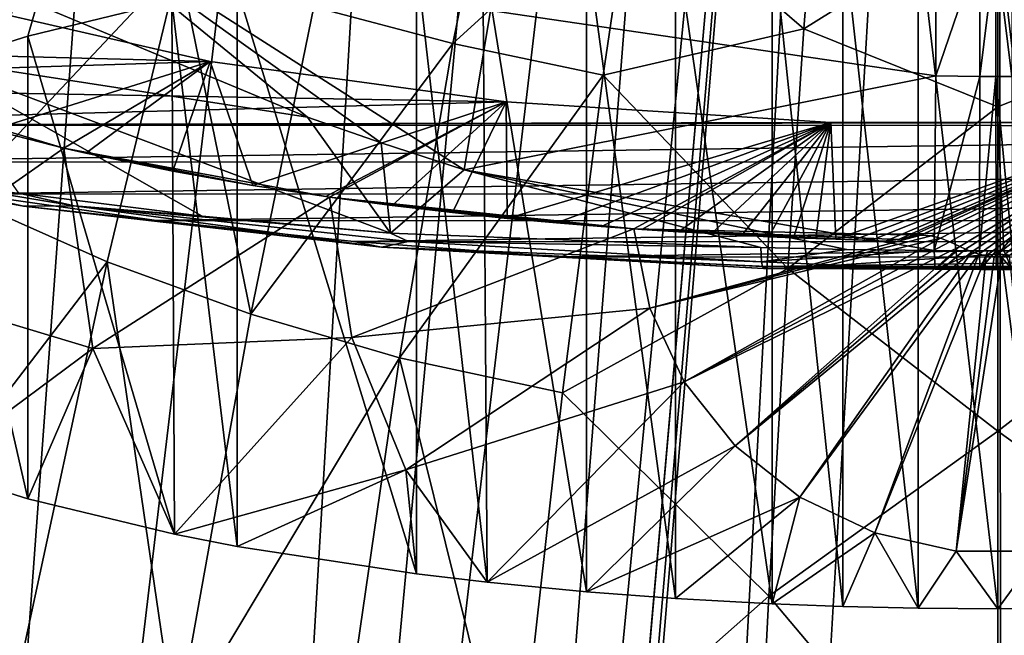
# Model space of a CAD drawing. Header units: millimetres. Extents: x -23 to 23, y 0 to 203.
# Tile 20 of 47: x -6.65 to 0.04, y 127.1 to 131.28. Entities that reach past the tile are written whole.
import ezdxf

# ---------------------------------------------------------------- set-up
doc = ezdxf.new("R2010")
doc.units = ezdxf.units.MM
doc.header["$LTSCALE"] = 110.116452
for name, color, linetype in [('106', 7, 'CONTINUOUS'), ('107', 7, 'CONTINUOUS'), ('108', 7, 'CONTINUOUS'), ('109', 7, 'CONTINUOUS'), ('110', 7, 'CONTINUOUS'), ('132', 7, 'CONTINUOUS'), ('133', 7, 'CONTINUOUS'), ('14', 7, 'CONTINUOUS'), ('155', 7, 'CONTINUOUS'), ('35', 7, 'CONTINUOUS'), ('38', 7, 'CONTINUOUS'), ('39', 7, 'CONTINUOUS'), ('40', 7, 'CONTINUOUS'), ('50', 7, 'CONTINUOUS'), ('59', 7, 'CONTINUOUS'), ('6', 7, 'CONTINUOUS'), ('7', 7, 'CONTINUOUS'), ('71', 7, 'CONTINUOUS'), ('72', 7, 'CONTINUOUS'), ('73', 7, 'CONTINUOUS')]:
    doc.layers.add(name, color=color, linetype=linetype)

msp = doc.modelspace()

# ---------------------------------------------------------------- linework, layer by layer
at = {"layer": '106', "color": 7, "linetype": 'CONTINUOUS'}
for points in [[(-0.0128, 129.7104, 125.6103), (0.0409, 129.7105, 125.6105), (0.0967, 129.5847, 125.8366), (-0.0128, 129.7104, 125.6103)], [(-0.0128, 129.7104, 125.6103), (0.0967, 129.5847, 125.8366), (-0.0119, 129.5846, 125.836), (-0.0128, 129.7104, 125.6103)], [(0.0409, 129.7105, 125.6105), (0.098, 129.7106, 125.6109), (0.0967, 129.5847, 125.8366), (0.0409, 129.7105, 125.6105)], [(0.0406, 129.5859, 126.0947), (-0.0122, 129.5858, 126.0945), (-0.0119, 129.5846, 125.836), (0.0406, 129.5859, 126.0947)], [(0.0948, 129.586, 126.0951), (0.0406, 129.5859, 126.0947), (-0.0119, 129.5846, 125.836), (0.0948, 129.586, 126.0951)], [(0.0967, 129.5847, 125.8366), (0.0948, 129.586, 126.0951), (-0.0119, 129.5846, 125.836), (0.0967, 129.5847, 125.8366)]]:
    msp.add_3dface(points, dxfattribs=at)
at = {"layer": '107', "color": 7, "linetype": 'CONTINUOUS'}
for points in [[(-0.1251, 129.7107, 125.6111), (-0.0678, 129.7105, 125.6106), (-0.1233, 129.5848, 125.8368), (-0.1251, 129.7107, 125.6111)], [(-0.0678, 129.7105, 125.6106), (-0.0128, 129.7104, 125.6103), (-0.1233, 129.5848, 125.8368), (-0.0678, 129.7105, 125.6106)], [(-0.0128, 129.7104, 125.6103), (-0.0119, 129.5846, 125.836), (-0.1233, 129.5848, 125.8368), (-0.0128, 129.7104, 125.6103)], [(-0.066, 129.5859, 126.0949), (-0.121, 129.5861, 126.0953), (-0.1233, 129.5848, 125.8368), (-0.066, 129.5859, 126.0949)], [(-0.0122, 129.5858, 126.0945), (-0.066, 129.5859, 126.0949), (-0.1233, 129.5848, 125.8368), (-0.0122, 129.5858, 126.0945)], [(-0.0119, 129.5846, 125.836), (-0.0122, 129.5858, 126.0945), (-0.1233, 129.5848, 125.8368), (-0.0119, 129.5846, 125.836)]]:
    msp.add_3dface(points, dxfattribs=at)
at = {"layer": '108', "color": 7, "linetype": 'CONTINUOUS'}
for points in [[(-0.4339, 129.7126, 125.6174), (-0.2794, 129.7113, 125.6134), (-0.4276, 129.5865, 125.843), (-0.4339, 129.7126, 125.6174)], [(-0.2794, 129.7113, 125.6134), (-0.1251, 129.7107, 125.6111), (-0.4276, 129.5865, 125.843), (-0.2794, 129.7113, 125.6134)], [(-0.1251, 129.7107, 125.6111), (-0.1233, 129.5848, 125.8368), (-0.4276, 129.5865, 125.843), (-0.1251, 129.7107, 125.6111)], [(-0.2699, 129.5866, 126.0975), (-0.4193, 129.5877, 126.1013), (-0.4276, 129.5865, 125.843), (-0.2699, 129.5866, 126.0975)], [(-0.121, 129.5861, 126.0953), (-0.2699, 129.5866, 126.0975), (-0.4276, 129.5865, 125.843), (-0.121, 129.5861, 126.0953)], [(-0.1233, 129.5848, 125.8368), (-0.121, 129.5861, 126.0953), (-0.4276, 129.5865, 125.843), (-0.1233, 129.5848, 125.8368)]]:
    msp.add_3dface(points, dxfattribs=at)
at = {"layer": '109', "color": 7, "linetype": 'CONTINUOUS'}
for points in [[(-1.6119, 129.7329, 125.6855), (-1.0264, 129.7205, 125.6441), (-1.606, 129.6369, 125.8232), (-1.6119, 129.7329, 125.6855)], [(-1.0264, 129.7205, 125.6441), (-0.4339, 129.7126, 125.6174), (-1.606, 129.6369, 125.8232), (-1.0264, 129.7205, 125.6441)], [(-0.4339, 129.7126, 125.6174), (-0.4276, 129.5865, 125.843), (-1.606, 129.6369, 125.8232), (-0.4339, 129.7126, 125.6174)], [(-1.606, 129.6369, 125.8232), (-0.4276, 129.5865, 125.843), (-1.5999, 129.6051, 125.91), (-1.606, 129.6369, 125.8232)], [(-1.5999, 129.6051, 125.91), (-0.4276, 129.5865, 125.843), (-1.5927, 129.5905, 125.9929), (-1.5999, 129.6051, 125.91)], [(-0.9869, 129.5944, 126.1265), (-1.5737, 129.6054, 126.1674), (-1.5927, 129.5905, 125.9929), (-0.9869, 129.5944, 126.1265)], [(-0.4193, 129.5877, 126.1013), (-0.9869, 129.5944, 126.1265), (-1.5927, 129.5905, 125.9929), (-0.4193, 129.5877, 126.1013)], [(-0.4276, 129.5865, 125.843), (-0.4193, 129.5877, 126.1013), (-1.5927, 129.5905, 125.9929), (-0.4276, 129.5865, 125.843)]]:
    msp.add_3dface(points, dxfattribs=at)
at = {"layer": '110', "color": 7, "linetype": 'CONTINUOUS'}
for points in [[(-8.1802, 130.3147, 128.8145), (-8.7898, 130.4107, 129.029), (-6.6222, 130.0135, 127.5434), (-8.1802, 130.3147, 128.8145)], [(-8.7898, 130.4107, 129.029), (-8.3358, 130.3566, 128.4055), (-6.6222, 130.0135, 127.5434), (-8.7898, 130.4107, 129.029)], [(-8.3358, 130.3566, 128.4055), (-6.6523, 130.1027, 127.2479), (-6.2763, 130.0156, 127.127), (-8.3358, 130.3566, 128.4055)], [(-8.3358, 130.3566, 128.4055), (-6.2763, 130.0156, 127.127), (-6.6222, 130.0135, 127.5434), (-8.3358, 130.3566, 128.4055)], [(-6.9908, 130.0981, 128.0062), (-8.1802, 130.3147, 128.8145), (-6.6222, 130.0135, 127.5434), (-6.9908, 130.0981, 128.0062)], [(-5.7169, 129.9169, 127.3299), (-6.9908, 130.0981, 128.0062), (-6.6222, 130.0135, 127.5434), (-5.7169, 129.9169, 127.3299)], [(-6.6523, 130.1027, 127.2479), (-5.4078, 129.9465, 126.6577), (-6.2763, 130.0156, 127.127), (-6.6523, 130.1027, 127.2479)], [(-6.6222, 130.0135, 127.5434), (-6.2763, 130.0156, 127.127), (-4.1884, 129.7361, 126.5141), (-6.6222, 130.0135, 127.5434)], [(-5.7169, 129.9169, 127.3299), (-6.6222, 130.0135, 127.5434), (-4.1884, 129.7361, 126.5141), (-5.7169, 129.9169, 127.3299)], [(-5.4078, 129.9465, 126.6577), (-4.1267, 129.8314, 126.1984), (-6.2763, 130.0156, 127.127), (-5.4078, 129.9465, 126.6577)], [(-6.2763, 130.0156, 127.127), (-4.1267, 129.8314, 126.1984), (-4.0041, 129.7735, 126.2507), (-6.2763, 130.0156, 127.127)], [(-6.2763, 130.0156, 127.127), (-4.0041, 129.7735, 126.2507), (-4.1884, 129.7361, 126.5141), (-6.2763, 130.0156, 127.127)], [(-4.3755, 129.7734, 126.7946), (-5.7169, 129.9169, 127.3299), (-4.1884, 129.7361, 126.5141), (-4.3755, 129.7734, 126.7946)], [(-4.1267, 129.8314, 126.1984), (-1.6119, 129.7329, 125.6855), (-4.0041, 129.7735, 126.2507), (-4.1267, 129.8314, 126.1984)], [(-2.9871, 129.6695, 126.4065), (-4.3755, 129.7734, 126.7946), (-4.1884, 129.7361, 126.5141), (-2.9871, 129.6695, 126.4065)], [(-4.0041, 129.7735, 126.2507), (-1.606, 129.6369, 125.8232), (-4.1884, 129.7361, 126.5141), (-4.0041, 129.7735, 126.2507)], [(-1.5927, 129.5905, 125.9929), (-2.9871, 129.6695, 126.4065), (-4.1884, 129.7361, 126.5141), (-1.5927, 129.5905, 125.9929)], [(-1.606, 129.6369, 125.8232), (-1.5999, 129.6051, 125.91), (-4.1884, 129.7361, 126.5141), (-1.606, 129.6369, 125.8232)], [(-1.5999, 129.6051, 125.91), (-1.5927, 129.5905, 125.9929), (-4.1884, 129.7361, 126.5141), (-1.5999, 129.6051, 125.91)], [(-1.6119, 129.7329, 125.6855), (-1.606, 129.6369, 125.8232), (-4.0041, 129.7735, 126.2507), (-1.6119, 129.7329, 125.6855)], [(-1.5737, 129.6054, 126.1674), (-2.9871, 129.6695, 126.4065), (-1.5927, 129.5905, 125.9929), (-1.5737, 129.6054, 126.1674)]]:
    msp.add_3dface(points, dxfattribs=at)
at = {"layer": '132', "color": 7, "linetype": 'CONTINUOUS'}
for points in [[(-7.053, 131.3872, 132.8172), (-5.3528, 130.9973, 131.3623), (-6.834, 130.5333, 132.7987), (-7.053, 131.3872, 132.8172)], [(-6.834, 130.5333, 132.7987), (-5.3528, 130.9973, 131.3623), (-6.3465, 130.4097, 132.3374), (-6.834, 130.5333, 132.7987)], [(-6.3465, 130.4097, 132.3374), (-5.3528, 130.9973, 131.3623), (-6.1987, 130.3756, 132.21), (-6.3465, 130.4097, 132.3374)], [(-6.1987, 130.3756, 132.21), (-5.3528, 130.9973, 131.3623), (-5.6075, 130.2524, 131.7504), (-6.1987, 130.3756, 132.21)], [(-5.6075, 130.2524, 131.7504), (-5.3528, 130.9973, 131.3623), (-5.0639, 130.1557, 131.3894), (-5.6075, 130.2524, 131.7504)], [(-5.3528, 130.9973, 131.3623), (-3.3415, 130.7241, 130.3426), (-5.0639, 130.1557, 131.3894), (-5.3528, 130.9973, 131.3623)], [(-5.0639, 130.1557, 131.3894), (-3.3415, 130.7241, 130.3426), (-4.5676, 130.0792, 131.1042), (-5.0639, 130.1557, 131.3894)], [(-4.5676, 130.0792, 131.1042), (-3.3415, 130.7241, 130.3426), (-4.5418, 130.0756, 131.0904), (-4.5676, 130.0792, 131.1042)], [(-4.5418, 130.0756, 131.0904), (-3.3415, 130.7241, 130.3426), (-4.1162, 130.0186, 130.8777), (-4.5418, 130.0756, 131.0904)], [(-4.1162, 130.0186, 130.8777), (-3.3415, 130.7241, 130.3426), (-3.7068, 129.9703, 130.6971), (-4.1162, 130.0186, 130.8777)], [(-3.7068, 129.9703, 130.6971), (-3.3415, 130.7241, 130.3426), (-3.3357, 129.9315, 130.5527), (-3.7068, 129.9703, 130.6971)], [(-3.3415, 130.7241, 130.3426), (-1.1357, 130.5834, 129.8175), (-3.3357, 129.9315, 130.5527), (-3.3415, 130.7241, 130.3426)], [(-3.3357, 129.9315, 130.5527), (-1.1357, 130.5834, 129.8175), (-2.9997, 129.9005, 130.4368), (-3.3357, 129.9315, 130.5527)], [(-2.9997, 129.9005, 130.4368), (-1.1357, 130.5834, 129.8175), (-2.6954, 129.876, 130.3435), (-2.9997, 129.9005, 130.4368)], [(-2.6954, 129.876, 130.3435), (-1.1357, 130.5834, 129.8175), (-2.473, 129.8593, 130.2823), (-2.6954, 129.876, 130.3435)], [(-2.473, 129.8593, 130.2823), (-1.1357, 130.5834, 129.8175), (-2.42, 129.8553, 130.2686), (-2.473, 129.8593, 130.2823)], [(-2.42, 129.8553, 130.2686), (-1.1357, 130.5834, 129.8175), (-2.1707, 129.8396, 130.208), (-2.42, 129.8553, 130.2686)], [(-2.1707, 129.8396, 130.208), (-1.1357, 130.5834, 129.8175), (-1.9452, 129.8279, 130.1589), (-2.1707, 129.8396, 130.208)], [(-1.9452, 129.8279, 130.1589), (-1.1357, 130.5834, 129.8175), (-1.7413, 129.8162, 130.1199), (-1.9452, 129.8279, 130.1589)], [(-1.7413, 129.8162, 130.1199), (-1.1357, 130.5834, 129.8175), (-1.557, 129.807, 130.0885), (-1.7413, 129.8162, 130.1199)], [(-1.557, 129.807, 130.0885), (-1.1357, 130.5834, 129.8175), (-1.39, 129.8003, 130.0629), (-1.557, 129.807, 130.0885)], [(-1.39, 129.8003, 130.0629), (-1.1357, 130.5834, 129.8175), (-1.2384, 129.7944, 130.0424), (-1.39, 129.8003, 130.0629)], [(-1.2384, 129.7944, 130.0424), (-1.1357, 130.5834, 129.8175), (-1.1009, 129.7907, 130.0256), (-1.2384, 129.7944, 130.0424)], [(-1.1357, 130.5834, 129.8175), (1.1357, 130.5834, 129.8175), (-1.1009, 129.7907, 130.0256), (-1.1357, 130.5834, 129.8175)], [(-1.1009, 129.7907, 130.0256), (1.1357, 130.5834, 129.8175), (-0.9764, 129.7866, 130.0124), (-1.1009, 129.7907, 130.0256)], [(-0.9764, 129.7866, 130.0124), (1.1357, 130.5834, 129.8175), (-0.8641, 129.7802, 130.0027), (-0.9764, 129.7866, 130.0124)], [(-0.8641, 129.7802, 130.0027), (1.1357, 130.5834, 129.8175), (-0.764, 129.7776, 129.9944), (-0.8641, 129.7802, 130.0027)], [(-0.764, 129.7776, 129.9944), (1.1357, 130.5834, 129.8175), (-0.6758, 129.7885, 129.9845), (-0.764, 129.7776, 129.9944)], [(-0.6758, 129.7885, 129.9845), (1.1357, 130.5834, 129.8175), (-0.5965, 129.808, 129.9737), (-0.6758, 129.7885, 129.9845)], [(-0.5965, 129.808, 129.9737), (1.1357, 130.5834, 129.8175), (-0.5232, 129.818, 129.9665), (-0.5965, 129.808, 129.9737)], [(-0.5232, 129.818, 129.9665), (1.1357, 130.5834, 129.8175), (-0.4544, 129.8133, 129.964), (-0.5232, 129.818, 129.9665)], [(-0.4544, 129.8133, 129.964), (1.1357, 130.5834, 129.8175), (-0.3899, 129.7974, 129.9653), (-0.4544, 129.8133, 129.964)], [(-0.3899, 129.7974, 129.9653), (1.1357, 130.5834, 129.8175), (-0.3272, 129.7726, 129.9695), (-0.3899, 129.7974, 129.9653)], [(-0.3272, 129.7726, 129.9695), (1.1357, 130.5834, 129.8175), (-0.2592, 129.7401, 129.976), (-0.3272, 129.7726, 129.9695)], [(-0.2592, 129.7401, 129.976), (1.1357, 130.5834, 129.8175), (-0.2204, 129.7221, 129.9798), (-0.2592, 129.7401, 129.976)], [(-0.2204, 129.7221, 129.9798), (1.1357, 130.5834, 129.8175), (-0.1778, 129.704, 129.9837), (-0.2204, 129.7221, 129.9798)], [(-0.1778, 129.704, 129.9837), (1.1357, 130.5834, 129.8175), (-0.1304, 129.6884, 129.9871), (-0.1778, 129.704, 129.9837)], [(-0.1304, 129.6884, 129.9871), (1.1357, 130.5834, 129.8175), (-0.0797, 129.6767, 129.9896), (-0.1304, 129.6884, 129.9871)], [(-0.0797, 129.6767, 129.9896), (1.1357, 130.5834, 129.8175), (-0.0261, 129.6709, 129.9909), (-0.0797, 129.6767, 129.9896)], [(-0.0261, 129.6709, 129.9909), (1.1357, 130.5834, 129.8175), (0.0264, 129.6707, 129.9909), (-0.0261, 129.6709, 129.9909)], [(0.0264, 129.6707, 129.9909), (1.1357, 130.5834, 129.8175), (0.0767, 129.6763, 129.9897), (0.0264, 129.6707, 129.9909)]]:
    msp.add_3dface(points, dxfattribs=at)
at = {"layer": '133', "color": 7, "linetype": 'CONTINUOUS'}
for points in [[(-7.2628, 130.9586, 144.8432), (-6.1685, 132.6432, 146.1355), (-7.6619, 132.2206, 144.499), (-7.2628, 130.9586, 144.8432)], [(-6.5921, 131.1707, 145.6347), (-6.1685, 132.6432, 146.1355), (-7.2628, 130.9586, 144.8432), (-6.5921, 131.1707, 145.6347)], [(-5.6133, 131.4076, 146.5189), (-6.1685, 132.6432, 146.1355), (-6.5921, 131.1707, 145.6347), (-5.6133, 131.4076, 146.5189)], [(-7.8105, 130.8481, 133.9734), (-6.834, 130.5333, 132.7987), (-6.3465, 130.4097, 132.3374), (-7.8105, 130.8481, 133.9734)], [(-7.8105, 130.8481, 133.9734), (-6.3465, 130.4097, 132.3374), (-7.6479, 129.4972, 134.3356), (-7.8105, 130.8481, 133.9734)], [(-7.6479, 129.4972, 134.3356), (-6.3465, 130.4097, 132.3374), (-6.1498, 129.0464, 132.7106), (-7.6479, 129.4972, 134.3356)], [(-6.3465, 130.4097, 132.3374), (-6.1987, 130.3756, 132.21), (-5.6075, 130.2524, 131.7504), (-6.3465, 130.4097, 132.3374)], [(-6.3465, 130.4097, 132.3374), (-5.6075, 130.2524, 131.7504), (-5.0639, 130.1557, 131.3894), (-6.3465, 130.4097, 132.3374)], [(-6.3465, 130.4097, 132.3374), (-5.0639, 130.1557, 131.3894), (-4.5676, 130.0792, 131.1042), (-6.3465, 130.4097, 132.3374)], [(-6.3465, 130.4097, 132.3374), (-4.5676, 130.0792, 131.1042), (-4.5418, 130.0756, 131.0904), (-6.3465, 130.4097, 132.3374)], [(-6.3465, 130.4097, 132.3374), (-4.5418, 130.0756, 131.0904), (-6.1498, 129.0464, 132.7106), (-6.3465, 130.4097, 132.3374)], [(-6.1498, 129.0464, 132.7106), (-4.5418, 130.0756, 131.0904), (-4.3896, 129.1209, 131.3471), (-6.1498, 129.0464, 132.7106)], [(-4.5418, 130.0756, 131.0904), (-4.1162, 130.0186, 130.8777), (-3.7068, 129.9703, 130.6971), (-4.5418, 130.0756, 131.0904)], [(-4.5418, 130.0756, 131.0904), (-3.7068, 129.9703, 130.6971), (-3.3357, 129.9315, 130.5527), (-4.5418, 130.0756, 131.0904)], [(-4.5418, 130.0756, 131.0904), (-3.3357, 129.9315, 130.5527), (-2.9997, 129.9005, 130.4368), (-4.5418, 130.0756, 131.0904)], [(-4.5418, 130.0756, 131.0904), (-2.9997, 129.9005, 130.4368), (-2.6954, 129.876, 130.3435), (-4.5418, 130.0756, 131.0904)], [(-4.5418, 130.0756, 131.0904), (-2.6954, 129.876, 130.3435), (-2.473, 129.8593, 130.2823), (-4.5418, 130.0756, 131.0904)], [(-4.5418, 130.0756, 131.0904), (-2.473, 129.8593, 130.2823), (-4.3896, 129.1209, 131.3471), (-4.5418, 130.0756, 131.0904)], [(-4.3896, 129.1209, 131.3471), (-2.473, 129.8593, 130.2823), (-2.365, 129.3206, 130.4273), (-4.3896, 129.1209, 131.3471)], [(-2.473, 129.8593, 130.2823), (-2.42, 129.8553, 130.2686), (-2.1707, 129.8396, 130.208), (-2.473, 129.8593, 130.2823)], [(-2.473, 129.8593, 130.2823), (-2.1707, 129.8396, 130.208), (-1.9452, 129.8279, 130.1589), (-2.473, 129.8593, 130.2823)], [(-2.473, 129.8593, 130.2823), (-1.9452, 129.8279, 130.1589), (-1.7413, 129.8162, 130.1199), (-2.473, 129.8593, 130.2823)], [(-2.473, 129.8593, 130.2823), (-1.7413, 129.8162, 130.1199), (-1.557, 129.807, 130.0885), (-2.473, 129.8593, 130.2823)], [(-2.473, 129.8593, 130.2823), (-1.557, 129.807, 130.0885), (-1.39, 129.8003, 130.0629), (-2.473, 129.8593, 130.2823)], [(-2.473, 129.8593, 130.2823), (-1.39, 129.8003, 130.0629), (-1.2384, 129.7944, 130.0424), (-2.473, 129.8593, 130.2823)], [(-2.473, 129.8593, 130.2823), (-1.2384, 129.7944, 130.0424), (-1.1009, 129.7907, 130.0256), (-2.473, 129.8593, 130.2823)], [(-2.473, 129.8593, 130.2823), (-1.1009, 129.7907, 130.0256), (-0.9764, 129.7866, 130.0124), (-2.473, 129.8593, 130.2823)], [(-2.473, 129.8593, 130.2823), (-0.9764, 129.7866, 130.0124), (-0.8641, 129.7802, 130.0027), (-2.473, 129.8593, 130.2823)], [(-2.473, 129.8593, 130.2823), (-0.8641, 129.7802, 130.0027), (-0.764, 129.7776, 129.9944), (-2.473, 129.8593, 130.2823)], [(-2.473, 129.8593, 130.2823), (-0.764, 129.7776, 129.9944), (-0.6758, 129.7885, 129.9845), (-2.473, 129.8593, 130.2823)], [(-2.473, 129.8593, 130.2823), (-0.6758, 129.7885, 129.9845), (-0.5232, 129.818, 129.9665), (-2.473, 129.8593, 130.2823)], [(-2.473, 129.8593, 130.2823), (-0.5232, 129.818, 129.9665), (-2.365, 129.3206, 130.4273), (-2.473, 129.8593, 130.2823)], [(-0.5232, 129.818, 129.9665), (-0.4544, 129.8133, 129.964), (-2.365, 129.3206, 130.4273), (-0.5232, 129.818, 129.9665)], [(-0.4544, 129.8133, 129.964), (-0.3899, 129.7974, 129.9653), (-2.365, 129.3206, 130.4273), (-0.4544, 129.8133, 129.964)], [(-0.3899, 129.7974, 129.9653), (-2.131, 128.8207, 130.5613), (-2.365, 129.3206, 130.4273), (-0.3899, 129.7974, 129.9653)], [(-0.3899, 129.7974, 129.9653), (-0.3272, 129.7726, 129.9695), (-2.131, 128.8207, 130.5613), (-0.3899, 129.7974, 129.9653)], [(-0.6758, 129.7885, 129.9845), (-0.5965, 129.808, 129.9737), (-0.5232, 129.818, 129.9665), (-0.6758, 129.7885, 129.9845)], [(-0.3272, 129.7726, 129.9695), (-0.2592, 129.7401, 129.976), (-2.131, 128.8207, 130.5613), (-0.3272, 129.7726, 129.9695)], [(-0.2592, 129.7401, 129.976), (-1.7855, 128.3851, 130.678), (-2.131, 128.8207, 130.5613), (-0.2592, 129.7401, 129.976)], [(-0.2592, 129.7401, 129.976), (-0.2204, 129.7221, 129.9798), (-1.7855, 128.3851, 130.678), (-0.2592, 129.7401, 129.976)], [(-0.2204, 129.7221, 129.9798), (-0.1778, 129.704, 129.9837), (-1.7855, 128.3851, 130.678), (-0.2204, 129.7221, 129.9798)], [(-0.1778, 129.704, 129.9837), (-1.3465, 128.0368, 130.7713), (-1.7855, 128.3851, 130.678), (-0.1778, 129.704, 129.9837)], [(-0.1778, 129.704, 129.9837), (-0.1304, 129.6884, 129.9871), (-1.3465, 128.0368, 130.7713), (-0.1778, 129.704, 129.9837)], [(-0.1304, 129.6884, 129.9871), (-0.8371, 127.794, 130.8364), (-1.3465, 128.0368, 130.7713), (-0.1304, 129.6884, 129.9871)], [(-0.1304, 129.6884, 129.9871), (-0.0797, 129.6767, 129.9896), (-0.8371, 127.794, 130.8364), (-0.1304, 129.6884, 129.9871)], [(-0.0797, 129.6767, 129.9896), (-0.2839, 127.6693, 130.8698), (-0.8371, 127.794, 130.8364), (-0.0797, 129.6767, 129.9896)], [(-0.0797, 129.6767, 129.9896), (-0.0261, 129.6709, 129.9909), (-0.2839, 127.6693, 130.8698), (-0.0797, 129.6767, 129.9896)], [(-0.0261, 129.6709, 129.9909), (0.0264, 129.6707, 129.9909), (-0.2839, 127.6693, 130.8698), (-0.0261, 129.6709, 129.9909)], [(0.0264, 129.6707, 129.9909), (0.2842, 127.6694, 130.8698), (-0.2839, 127.6693, 130.8698), (0.0264, 129.6707, 129.9909)], [(0.0264, 129.6707, 129.9909), (0.0767, 129.6763, 129.9897), (0.2842, 127.6694, 130.8698), (0.0264, 129.6707, 129.9909)], [(-7.2479, 128.2323, 134.6683), (-7.6479, 129.4972, 134.3356), (-6.1498, 129.0464, 132.7106), (-7.2479, 128.2323, 134.6683)], [(-4.0236, 128.2216, 131.588), (-4.3896, 129.1209, 131.3471), (-2.365, 129.3206, 130.4273), (-4.0236, 128.2216, 131.588)], [(-2.131, 128.8207, 130.5613), (-4.0236, 128.2216, 131.588), (-2.365, 129.3206, 130.4273), (-2.131, 128.8207, 130.5613)], [(-5.5942, 127.7846, 132.9978), (-6.1498, 129.0464, 132.7106), (-4.3896, 129.1209, 131.3471), (-5.5942, 127.7846, 132.9978)], [(-4.0236, 128.2216, 131.588), (-5.5942, 127.7846, 132.9978), (-4.3896, 129.1209, 131.3471), (-4.0236, 128.2216, 131.588)], [(-6.5921, 128.0255, 133.8966), (-7.2479, 128.2323, 134.6683), (-6.1498, 129.0464, 132.7106), (-6.5921, 128.0255, 133.8966)], [(-5.5942, 127.7846, 132.9978), (-6.5921, 128.0255, 133.8966), (-6.1498, 129.0464, 132.7106), (-5.5942, 127.7846, 132.9978)], [(-3.4712, 127.4586, 131.7809), (-4.0236, 128.2216, 131.588), (-2.131, 128.8207, 130.5613), (-3.4712, 127.4586, 131.7809)], [(-1.7855, 128.3851, 130.678), (-3.4712, 127.4586, 131.7809), (-2.131, 128.8207, 130.5613), (-1.7855, 128.3851, 130.678)], [(-2.7955, 127.3933, 131.5372), (-3.4712, 127.4586, 131.7809), (-1.7855, 128.3851, 130.678), (-2.7955, 127.3933, 131.5372)], [(-1.3465, 128.0368, 130.7713), (-2.7955, 127.3933, 131.5372), (-1.7855, 128.3851, 130.678), (-1.3465, 128.0368, 130.7713)], [(-5.1689, 127.702, 132.6892), (-5.5942, 127.7846, 132.9978), (-4.0236, 128.2216, 131.588), (-5.1689, 127.702, 132.6892)], [(-3.9503, 127.515, 131.9914), (-5.1689, 127.702, 132.6892), (-4.0236, 128.2216, 131.588), (-3.9503, 127.515, 131.9914)], [(-3.4712, 127.4586, 131.7809), (-3.9503, 127.515, 131.9914), (-4.0236, 128.2216, 131.588), (-3.4712, 127.4586, 131.7809)], [(-2.1906, 127.3479, 131.368), (-2.7955, 127.3933, 131.5372), (-1.3465, 128.0368, 130.7713), (-2.1906, 127.3479, 131.368)], [(-1.5338, 127.3118, 131.2332), (-2.1906, 127.3479, 131.368), (-1.3465, 128.0368, 130.7713), (-1.5338, 127.3118, 131.2332)], [(-0.8371, 127.794, 130.8364), (-1.5338, 127.3118, 131.2332), (-1.3465, 128.0368, 130.7713), (-0.8371, 127.794, 130.8364)], [(-1.055, 127.2938, 131.1658), (-1.5338, 127.3118, 131.2332), (-0.8371, 127.794, 130.8364), (-1.055, 127.2938, 131.1658)], [(-0.5431, 127.2819, 131.1215), (-1.055, 127.2938, 131.1658), (-0.8371, 127.794, 130.8364), (-0.5431, 127.2819, 131.1215)], [(-0.2839, 127.6693, 130.8698), (-0.5431, 127.2819, 131.1215), (-0.8371, 127.794, 130.8364), (-0.2839, 127.6693, 130.8698)], [(0, 127.2776, 131.1055), (-0.5431, 127.2819, 131.1215), (-0.2839, 127.6693, 130.8698), (0, 127.2776, 131.1055)], [(0.2842, 127.6694, 130.8698), (0, 127.2776, 131.1055), (-0.2839, 127.6693, 130.8698), (0.2842, 127.6694, 130.8698)], [(0.5431, 127.2819, 131.1215), (0, 127.2776, 131.1055), (0.2842, 127.6694, 130.8698), (0.5431, 127.2819, 131.1215)]]:
    msp.add_3dface(points, dxfattribs=at)
at = {"layer": '14', "color": 7, "linetype": 'CONTINUOUS'}
for points in [[(-4.6909, 130.6199, 125.3617), (-7.2987, 131.0234, 126.1281), (-6.7029, 131.4604, 125.1613), (-4.6909, 130.6199, 125.3617)], [(-7.2987, 131.0234, 126.1281), (-4.6909, 130.6199, 125.3617), (-4.1267, 129.8314, 126.1984), (-7.2987, 131.0234, 126.1281)], [(-6.6523, 130.1027, 127.2479), (-7.2987, 131.0234, 126.1281), (-5.4078, 129.9465, 126.6577), (-6.6523, 130.1027, 127.2479)], [(-5.4078, 129.9465, 126.6577), (-7.2987, 131.0234, 126.1281), (-4.1267, 129.8314, 126.1984), (-5.4078, 129.9465, 126.6577)], [(-4.6909, 130.6199, 125.3617), (-4.1918, 130.4445, 125.4125), (-4.1267, 129.8314, 126.1984), (-4.6909, 130.6199, 125.3617)], [(-4.1918, 130.4445, 125.4125), (-3.6266, 130.2609, 125.4707), (-4.1267, 129.8314, 126.1984), (-4.1918, 130.4445, 125.4125)], [(-3.6266, 130.2609, 125.4707), (-1.6119, 129.7329, 125.6855), (-4.1267, 129.8314, 126.1984), (-3.6266, 130.2609, 125.4707)]]:
    msp.add_3dface(points, dxfattribs=at)
at = {"layer": '155', "color": 7, "linetype": 'CONTINUOUS'}
for points in [[(-1.5338, 127.3118, 131.2332), (-1.5338, 131.8843, 148.2981), (-2.1906, 131.8482, 148.1633), (-1.5338, 127.3118, 131.2332)], [(-1.055, 127.2938, 131.1658), (-1.055, 131.9024, 148.3655), (-1.5338, 131.8843, 148.2981), (-1.055, 127.2938, 131.1658)], [(-1.5338, 127.3118, 131.2332), (-1.055, 127.2938, 131.1658), (-1.5338, 131.8843, 148.2981), (-1.5338, 127.3118, 131.2332)], [(-0.5431, 127.2819, 131.1215), (-0.5431, 131.9143, 148.4098), (-1.055, 131.9024, 148.3655), (-0.5431, 127.2819, 131.1215)], [(-1.055, 127.2938, 131.1658), (-0.5431, 127.2819, 131.1215), (-1.055, 131.9024, 148.3655), (-1.055, 127.2938, 131.1658)], [(0, 127.2776, 131.1055), (0, 131.9186, 148.4258), (-0.5431, 131.9143, 148.4098), (0, 127.2776, 131.1055)], [(-0.5431, 127.2819, 131.1215), (0, 127.2776, 131.1055), (-0.5431, 131.9143, 148.4098), (-0.5431, 127.2819, 131.1215)], [(0, 127.2776, 131.1055), (0.5431, 127.2819, 131.1215), (0, 131.9186, 148.4258), (0, 127.2776, 131.1055)], [(0.5431, 127.2819, 131.1215), (0.5431, 131.9143, 148.4098), (0, 131.9186, 148.4258), (0.5431, 127.2819, 131.1215)], [(-2.7955, 127.3933, 131.5372), (-2.7955, 131.8029, 147.9941), (-3.4997, 131.7345, 147.7388), (-2.7955, 127.3933, 131.5372)], [(-2.1906, 127.3479, 131.368), (-2.1906, 131.8482, 148.1633), (-2.7955, 131.8029, 147.9941), (-2.1906, 127.3479, 131.368)], [(-2.7955, 127.3933, 131.5372), (-2.1906, 127.3479, 131.368), (-2.7955, 131.8029, 147.9941), (-2.7955, 127.3933, 131.5372)], [(-2.1906, 127.3479, 131.368), (-1.5338, 127.3118, 131.2332), (-2.1906, 131.8482, 148.1633), (-2.1906, 127.3479, 131.368)], [(-3.4712, 127.4586, 131.7809), (-3.4997, 131.7345, 147.7388), (-3.9503, 131.6812, 147.5398), (-3.4712, 127.4586, 131.7809)], [(-3.4712, 127.4586, 131.7809), (-2.7955, 127.3933, 131.5372), (-3.4997, 131.7345, 147.7388), (-3.4712, 127.4586, 131.7809)], [(-3.9503, 127.515, 131.9914), (-3.9503, 131.6812, 147.5398), (-5.1689, 131.4942, 146.8421), (-3.9503, 127.515, 131.9914)], [(-3.9503, 127.515, 131.9914), (-3.4712, 127.4586, 131.7809), (-3.9503, 131.6812, 147.5398), (-3.9503, 127.515, 131.9914)], [(-5.1689, 127.702, 132.6892), (-5.1689, 131.4942, 146.8421), (-5.6133, 131.4076, 146.5189), (-5.1689, 127.702, 132.6892)], [(-5.1689, 127.702, 132.6892), (-3.9503, 127.515, 131.9914), (-5.1689, 131.4942, 146.8421), (-5.1689, 127.702, 132.6892)], [(-5.5942, 127.7846, 132.9978), (-5.6133, 131.4076, 146.5189), (-6.5921, 131.1707, 145.6347), (-5.5942, 127.7846, 132.9978)], [(-5.5942, 127.7846, 132.9978), (-5.1689, 127.702, 132.6892), (-5.6133, 131.4076, 146.5189), (-5.5942, 127.7846, 132.9978)], [(-6.5921, 128.0255, 133.8966), (-6.5921, 131.1707, 145.6347), (-7.2628, 130.9586, 144.8432), (-6.5921, 128.0255, 133.8966)], [(-6.5921, 128.0255, 133.8966), (-5.5942, 127.7846, 132.9978), (-6.5921, 131.1707, 145.6347), (-6.5921, 128.0255, 133.8966)], [(-7.2479, 128.2323, 134.6683), (-6.5921, 128.0255, 133.8966), (-7.2628, 130.9586, 144.8432), (-7.2479, 128.2323, 134.6683)]]:
    msp.add_3dface(points, dxfattribs=at)
at = {"layer": '35', "color": 7, "linetype": 'CONTINUOUS'}
for points in [[(-7.053, 131.3872, 132.8172), (-11.106, 131.1483, 131.9256), (-5.3528, 130.9973, 131.3623), (-7.053, 131.3872, 132.8172)], [(-11.106, 131.1483, 131.9256), (-10.252, 130.8431, 130.7868), (-5.3528, 130.9973, 131.3623), (-11.106, 131.1483, 131.9256)], [(-5.3528, 130.9973, 131.3623), (-10.252, 130.8431, 130.7868), (-3.3415, 130.7241, 130.3426), (-5.3528, 130.9973, 131.3623)], [(-10.252, 130.8431, 130.7868), (-9.2718, 130.564, 129.7449), (-3.3415, 130.7241, 130.3426), (-10.252, 130.8431, 130.7868)], [(-3.3415, 130.7241, 130.3426), (-9.2718, 130.564, 129.7449), (-1.1357, 130.5834, 129.8175), (-3.3415, 130.7241, 130.3426)], [(-9.2718, 130.564, 129.7449), (9.26, 130.5609, 129.7335), (1.1357, 130.5834, 129.8175), (-9.2718, 130.564, 129.7449)], [(-1.1357, 130.5834, 129.8175), (-9.2718, 130.564, 129.7449), (1.1357, 130.5834, 129.8175), (-1.1357, 130.5834, 129.8175)], [(-8.1802, 130.3147, 128.8145), (9.26, 130.5609, 129.7335), (-9.2718, 130.564, 129.7449), (-8.1802, 130.3147, 128.8145)], [(8.1665, 130.3118, 128.8037), (9.26, 130.5609, 129.7335), (-8.1802, 130.3147, 128.8145), (8.1665, 130.3118, 128.8037)], [(-6.9908, 130.0981, 128.0062), (8.1665, 130.3118, 128.8037), (-8.1802, 130.3147, 128.8145), (-6.9908, 130.0981, 128.0062)], [(6.975, 130.0954, 127.9964), (8.1665, 130.3118, 128.8037), (-6.9908, 130.0981, 128.0062), (6.975, 130.0954, 127.9964)], [(-5.7169, 129.9169, 127.3299), (6.975, 130.0954, 127.9964), (-6.9908, 130.0981, 128.0062), (-5.7169, 129.9169, 127.3299)], [(5.699, 129.9145, 127.3212), (6.975, 130.0954, 127.9964), (-5.7169, 129.9169, 127.3299), (5.699, 129.9145, 127.3212)], [(-4.3755, 129.7734, 126.7946), (5.699, 129.9145, 127.3212), (-5.7169, 129.9169, 127.3299), (-4.3755, 129.7734, 126.7946)], [(4.3555, 129.7715, 126.7874), (5.699, 129.9145, 127.3212), (-4.3755, 129.7734, 126.7946), (4.3555, 129.7715, 126.7874)], [(-2.9871, 129.6695, 126.4065), (4.3555, 129.7715, 126.7874), (-4.3755, 129.7734, 126.7946), (-2.9871, 129.6695, 126.4065)], [(2.965, 129.668, 126.4011), (4.3555, 129.7715, 126.7874), (-2.9871, 129.6695, 126.4065), (2.965, 129.668, 126.4011)], [(-1.5737, 129.6054, 126.1674), (2.965, 129.668, 126.4011), (-2.9871, 129.6695, 126.4065), (-1.5737, 129.6054, 126.1674)], [(1.5494, 129.6044, 126.1639), (2.965, 129.668, 126.4011), (-1.5737, 129.6054, 126.1674), (1.5494, 129.6044, 126.1639)], [(-0.9869, 129.5944, 126.1265), (1.5494, 129.6044, 126.1639), (-1.5737, 129.6054, 126.1674), (-0.9869, 129.5944, 126.1265)], [(0.9543, 129.5937, 126.124), (1.5494, 129.6044, 126.1639), (-0.9869, 129.5944, 126.1265), (0.9543, 129.5937, 126.124)], [(-0.4193, 129.5877, 126.1013), (0.9543, 129.5937, 126.124), (-0.9869, 129.5944, 126.1265), (-0.4193, 129.5877, 126.1013)], [(0.3785, 129.5873, 126.1001), (0.9543, 129.5937, 126.124), (-0.4193, 129.5877, 126.1013), (0.3785, 129.5873, 126.1001)], [(-0.2699, 129.5866, 126.0975), (0.3785, 129.5873, 126.1001), (-0.4193, 129.5877, 126.1013), (-0.2699, 129.5866, 126.0975)], [(0.2367, 129.5865, 126.0969), (0.3785, 129.5873, 126.1001), (-0.2699, 129.5866, 126.0975), (0.2367, 129.5865, 126.0969)], [(-0.121, 129.5861, 126.0953), (0.2367, 129.5865, 126.0969), (-0.2699, 129.5866, 126.0975), (-0.121, 129.5861, 126.0953)], [(0.0948, 129.586, 126.0951), (0.2367, 129.5865, 126.0969), (-0.121, 129.5861, 126.0953), (0.0948, 129.586, 126.0951)], [(-0.066, 129.5859, 126.0949), (0.0948, 129.586, 126.0951), (-0.121, 129.5861, 126.0953), (-0.066, 129.5859, 126.0949)], [(0.0406, 129.5859, 126.0947), (0.0948, 129.586, 126.0951), (-0.066, 129.5859, 126.0949), (0.0406, 129.5859, 126.0947)], [(-0.0122, 129.5858, 126.0945), (0.0406, 129.5859, 126.0947), (-0.066, 129.5859, 126.0949), (-0.0122, 129.5858, 126.0945)]]:
    msp.add_3dface(points, dxfattribs=at)
at = {"layer": '38', "color": 7, "linetype": 'CONTINUOUS'}
msp.add_3dface([(-6.5075, 132.0171, 38.2401), (-9.0744, 132.1185, 35.2875), (-7.0558, 130.0818, 33.748), (-6.5075, 132.0171, 38.2401)], dxfattribs=at)
at = {"layer": '39', "color": 7, "linetype": 'CONTINUOUS'}
for points in [[(-3.4428, 132.4073, 43.1826), (-4.6488, 131.3692, 38.4179), (-3.704, 131.1192, 38.4545), (-3.4428, 132.4073, 43.1826)], [(-3.4428, 132.4073, 43.1826), (-3.704, 131.1192, 38.4545), (-2.4885, 132.2288, 43.1485), (-3.4428, 132.4073, 43.1826)], [(-2.4885, 132.2288, 43.1485), (-3.704, 131.1192, 38.4545), (-2.6826, 130.9049, 38.4409), (-2.4885, 132.2288, 43.1485)], [(-6.5075, 132.0171, 38.2401), (-7.0558, 130.0818, 33.748), (-5.5644, 131.668, 38.359), (-6.5075, 132.0171, 38.2401)], [(-5.5644, 131.668, 38.359), (-7.0558, 130.0818, 33.748), (-6.0538, 129.6366, 33.8471), (-5.5644, 131.668, 38.359)], [(-5.5644, 131.668, 38.359), (-6.0538, 129.6366, 33.8471), (-5.0765, 129.2811, 33.9493), (-5.5644, 131.668, 38.359)], [(-4.6488, 131.3692, 38.4179), (-5.5644, 131.668, 38.359), (-5.0765, 129.2811, 33.9493), (-4.6488, 131.3692, 38.4179)], [(-4.6488, 131.3692, 38.4179), (-5.0765, 129.2811, 33.9493), (-3.704, 131.1192, 38.4545), (-4.6488, 131.3692, 38.4179)], [(-3.704, 131.1192, 38.4545), (-5.0765, 129.2811, 33.9493), (-4.0654, 128.984, 34.02), (-3.704, 131.1192, 38.4545)], [(-3.704, 131.1192, 38.4545), (-4.0654, 128.984, 34.02), (-2.6826, 130.9049, 38.4409), (-3.704, 131.1192, 38.4545)], [(-2.6826, 130.9049, 38.4409), (-4.0654, 128.984, 34.02), (-2.9592, 128.7455, 34.0667), (-2.6826, 130.9049, 38.4409)], [(-7.0558, 130.0818, 33.748), (-7.7162, 127.4633, 29.7151), (-6.0538, 129.6366, 33.8471), (-7.0558, 130.0818, 33.748)], [(-6.0538, 129.6366, 33.8471), (-7.7162, 127.4633, 29.7151), (-6.6475, 126.8713, 29.8075), (-6.0538, 129.6366, 33.8471)], [(-6.0538, 129.6366, 33.8471), (-6.6475, 126.8713, 29.8075), (-5.5864, 126.4404, 29.9607), (-6.0538, 129.6366, 33.8471)], [(-5.0765, 129.2811, 33.9493), (-6.0538, 129.6366, 33.8471), (-5.5864, 126.4404, 29.9607), (-5.0765, 129.2811, 33.9493)], [(-5.0765, 129.2811, 33.9493), (-5.5864, 126.4404, 29.9607), (-4.0654, 128.984, 34.02), (-5.0765, 129.2811, 33.9493)], [(-4.0654, 128.984, 34.02), (-5.5864, 126.4404, 29.9607), (-4.4877, 126.083, 30.0709), (-4.0654, 128.984, 34.02)], [(-4.0654, 128.984, 34.02), (-4.4877, 126.083, 30.0709), (-3.2842, 125.8327, 30.1842), (-4.0654, 128.984, 34.02)], [(-2.9592, 128.7455, 34.0667), (-4.0654, 128.984, 34.02), (-3.2842, 125.8327, 30.1842), (-2.9592, 128.7455, 34.0667)]]:
    msp.add_3dface(points, dxfattribs=at)
at = {"layer": '40', "color": 7, "linetype": 'CONTINUOUS'}
for points in [[(-2.4885, 132.2288, 43.1485), (-2.6826, 130.9049, 38.4409), (-1.318, 131.2205, 39.7774), (-2.4885, 132.2288, 43.1485)], [(-1.2423, 132.2107, 43.8488), (-2.4885, 132.2288, 43.1485), (-1.318, 131.2205, 39.7774), (-1.2423, 132.2107, 43.8488)], [(-1.2423, 132.2107, 43.8488), (-1.318, 131.2205, 39.7774), (0, 132.0435, 43.1375), (-1.2423, 132.2107, 43.8488)], [(0, 132.0435, 43.1375), (-1.318, 131.2205, 39.7774), (0, 130.6888, 38.4397), (0, 132.0435, 43.1375)], [(-1.318, 131.2205, 39.7774), (-2.6826, 130.9049, 38.4409), (-1.4266, 129.5905, 35.902), (-1.318, 131.2205, 39.7774)], [(-1.318, 131.2205, 39.7774), (-1.4266, 129.5905, 35.902), (0, 130.6888, 38.4397), (-1.318, 131.2205, 39.7774)], [(-2.6826, 130.9049, 38.4409), (-2.9592, 128.7455, 34.0667), (-1.4266, 129.5905, 35.902), (-2.6826, 130.9049, 38.4409)], [(0, 130.6888, 38.4397), (-1.4266, 129.5905, 35.902), (0, 129.6885, 36.2051), (0, 130.6888, 38.4397)], [(0, 129.6885, 36.2051), (-1.4266, 129.5905, 35.902), (0, 128.4853, 34.0755), (0, 129.6885, 36.2051)], [(-1.4266, 129.5905, 35.902), (-2.9592, 128.7455, 34.0667), (-1.5573, 127.3622, 32.3344), (-1.4266, 129.5905, 35.902)], [(-1.4266, 129.5905, 35.902), (-1.5573, 127.3622, 32.3344), (0, 128.4853, 34.0755), (-1.4266, 129.5905, 35.902)], [(-2.9592, 128.7455, 34.0667), (-3.2842, 125.8327, 30.1842), (-1.5573, 127.3622, 32.3344), (-2.9592, 128.7455, 34.0667)], [(0, 128.4853, 34.0755), (-1.5573, 127.3622, 32.3344), (0, 125.5147, 30.2056), (0, 128.4853, 34.0755)], [(-1.5573, 127.3622, 32.3344), (-3.2842, 125.8327, 30.1842), (-1.7005, 124.5948, 29.1748), (-1.5573, 127.3622, 32.3344)], [(-1.5573, 127.3622, 32.3344), (-1.7005, 124.5948, 29.1748), (0, 125.5147, 30.2056), (-1.5573, 127.3622, 32.3344)]]:
    msp.add_3dface(points, dxfattribs=at)
at = {"layer": '50', "color": 7, "linetype": 'CONTINUOUS'}
for points in [[(0, 132.0435, 43.1375), (1.318, 131.2205, 39.7774), (1.2423, 132.2107, 43.8488), (0, 132.0435, 43.1375)], [(0, 132.0435, 43.1375), (0, 130.6888, 38.4397), (1.318, 131.2205, 39.7774), (0, 132.0435, 43.1375)], [(0, 130.6888, 38.4397), (0, 129.6885, 36.2051), (1.318, 131.2205, 39.7774), (0, 130.6888, 38.4397)], [(0, 129.6885, 36.2051), (1.4266, 129.5905, 35.902), (1.318, 131.2205, 39.7774), (0, 129.6885, 36.2051)], [(0, 129.6885, 36.2051), (0, 128.4853, 34.0755), (1.4266, 129.5905, 35.902), (0, 129.6885, 36.2051)], [(0, 128.4853, 34.0755), (1.5573, 127.3622, 32.3344), (1.4266, 129.5905, 35.902), (0, 128.4853, 34.0755)], [(0, 128.4853, 34.0755), (0, 125.5147, 30.2056), (1.5573, 127.3622, 32.3344), (0, 128.4853, 34.0755)], [(0, 125.5147, 30.2056), (1.7005, 124.5948, 29.1748), (1.5573, 127.3622, 32.3344), (0, 125.5147, 30.2056)]]:
    msp.add_3dface(points, dxfattribs=at)
at = {"layer": '59', "color": 7, "linetype": 'CONTINUOUS'}
for points in [[(-4.6909, 130.6199, 125.3617), (-6.7029, 131.4604, 125.1613), (-6.4789, 132.0888, 124.2393), (-4.6909, 130.6199, 125.3617)], [(-3.6266, 130.2609, 125.4707), (-4.1918, 130.4445, 125.4125), (-6.4789, 132.0888, 124.2393), (-3.6266, 130.2609, 125.4707)], [(-3.4476, 131.3437, 124.0059), (-3.6266, 130.2609, 125.4707), (-6.4789, 132.0888, 124.2393), (-3.4476, 131.3437, 124.0059)], [(-4.1918, 130.4445, 125.4125), (-4.6909, 130.6199, 125.3617), (-6.4789, 132.0888, 124.2393), (-4.1918, 130.4445, 125.4125)], [(-0.4226, 131.7808, 122.4226), (-0.4228, 130.9, 124.1193), (-3.4476, 131.3437, 124.0059), (-0.4226, 131.7808, 122.4226)], [(-0.4228, 130.9, 124.1193), (-3.6266, 130.2609, 125.4707), (-3.4476, 131.3437, 124.0059), (-0.4228, 130.9, 124.1193)], [(-0.4339, 129.7126, 125.6174), (-3.6266, 130.2609, 125.4707), (-0.4228, 130.9, 124.1193), (-0.4339, 129.7126, 125.6174)], [(-1.6119, 129.7329, 125.6855), (-3.6266, 130.2609, 125.4707), (-1.0264, 129.7205, 125.6441), (-1.6119, 129.7329, 125.6855)], [(-3.6266, 130.2609, 125.4707), (-0.4339, 129.7126, 125.6174), (-1.0264, 129.7205, 125.6441), (-3.6266, 130.2609, 125.4707)]]:
    msp.add_3dface(points, dxfattribs=at)
at = {"layer": '6', "color": 7, "linetype": 'CONTINUOUS'}
for points in [[(-12.8059, 0, -23.1025), (-9.9398, 36.6366, -22.6219), (-0.6592, 146.5158, -21.2068), (-12.8059, 0, -23.1025)], [(-8.5361, 0, -23.3233), (-12.8059, 0, -23.1025), (-0.6592, 146.5158, -21.2068), (-8.5361, 0, -23.3233)], [(-9.9398, 36.6366, -22.6219), (-7.0709, 73.3099, -22.1408), (-0.6592, 146.5158, -21.2068), (-9.9398, 36.6366, -22.6219)], [(0.001, 146.5156, -21.2154), (-8.5361, 0, -23.3233), (-0.6592, 146.5158, -21.2068), (0.001, 146.5156, -21.2154)], [(0.125, 0, -23.4997), (-8.5361, 0, -23.3233), (0.001, 146.5156, -21.2154), (0.125, 0, -23.4997)], [(-7.0709, 73.3099, -22.1408), (-4.2019, 109.9832, -21.6598), (-0.6592, 146.5158, -21.2068), (-7.0709, 73.3099, -22.1408)], [(-4.2019, 109.9832, -21.6598), (-1.3438, 146.5171, -21.1805), (-0.6592, 146.5158, -21.2068), (-4.2019, 109.9832, -21.6598)], [(0.6602, 146.5158, -21.2068), (0.125, 0, -23.4997), (0.001, 146.5156, -21.2154), (0.6602, 146.5158, -21.2068)]]:
    msp.add_3dface(points, dxfattribs=at)
at = {"layer": '7', "color": 7, "linetype": 'CONTINUOUS'}
for points in [[(-5.1667, 146.5286, -20.6273), (-10.5629, 109.9832, -20.1355), (-7.3707, 146.5347, -19.9665), (-5.1667, 146.5286, -20.6273)], [(-7.8406, 109.9832, -21.064), (-10.5629, 109.9832, -20.1355), (-5.1667, 146.5286, -20.6273), (-7.8406, 109.9832, -21.064)], [(-3.4997, 146.5236, -20.9572), (-7.8406, 109.9832, -21.064), (-5.1667, 146.5286, -20.6273), (-3.4997, 146.5236, -20.9572)], [(-5.6549, 109.9832, -21.5052), (-7.8406, 109.9832, -21.064), (-3.4997, 146.5236, -20.9572), (-5.6549, 109.9832, -21.5052)], [(-2.2563, 146.5199, -21.1124), (-5.6549, 109.9832, -21.5052), (-3.4997, 146.5236, -20.9572), (-2.2563, 146.5199, -21.1124)], [(-1.3438, 146.5171, -21.1805), (-5.6549, 109.9832, -21.5052), (-2.2563, 146.5199, -21.1124), (-1.3438, 146.5171, -21.1805)], [(-1.3438, 146.5171, -21.1805), (-4.2019, 109.9832, -21.6598), (-5.6549, 109.9832, -21.5052), (-1.3438, 146.5171, -21.1805)]]:
    msp.add_3dface(points, dxfattribs=at)
at = {"layer": '71', "color": 7, "linetype": 'CONTINUOUS'}
for points in [[(-0.4228, 130.9, 124.1193), (-0.4226, 131.7808, 122.4226), (-0.1219, 131.7768, 122.4168), (-0.4228, 130.9, 124.1193)], [(-0.122, 130.897, 124.1131), (-0.4228, 130.9, 124.1193), (-0.1219, 131.7768, 122.4168), (-0.122, 130.897, 124.1131)], [(-0.4339, 129.7126, 125.6174), (-0.4228, 130.9, 124.1193), (-0.122, 130.897, 124.1131), (-0.4339, 129.7126, 125.6174)], [(-0.1251, 129.7107, 125.6111), (-0.4339, 129.7126, 125.6174), (-0.122, 130.897, 124.1131), (-0.1251, 129.7107, 125.6111)], [(-0.4339, 129.7126, 125.6174), (-0.1251, 129.7107, 125.6111), (-0.2794, 129.7113, 125.6134), (-0.4339, 129.7126, 125.6174)]]:
    msp.add_3dface(points, dxfattribs=at)
at = {"layer": '72', "color": 7, "linetype": 'CONTINUOUS'}
for points in [[(-0.122, 130.897, 124.1131), (-0.1219, 131.7768, 122.4168), (-0.0149, 131.7764, 122.4161), (-0.122, 130.897, 124.1131)], [(-0.0144, 130.8967, 124.1124), (-0.122, 130.897, 124.1131), (-0.0149, 131.7764, 122.4161), (-0.0144, 130.8967, 124.1124)], [(-0.1251, 129.7107, 125.6111), (-0.122, 130.897, 124.1131), (-0.0144, 130.8967, 124.1124), (-0.1251, 129.7107, 125.6111)], [(-0.0128, 129.7104, 125.6103), (-0.1251, 129.7107, 125.6111), (-0.0144, 130.8967, 124.1124), (-0.0128, 129.7104, 125.6103)], [(-0.1251, 129.7107, 125.6111), (-0.0128, 129.7104, 125.6103), (-0.0678, 129.7105, 125.6106), (-0.1251, 129.7107, 125.6111)]]:
    msp.add_3dface(points, dxfattribs=at)
at = {"layer": '73', "color": 7, "linetype": 'CONTINUOUS'}
for points in [[(0.0955, 130.8969, 124.1129), (-0.0149, 131.7764, 122.4161), (0.0955, 131.7767, 122.4166), (0.0955, 130.8969, 124.1129)], [(-0.0144, 130.8967, 124.1124), (-0.0149, 131.7764, 122.4161), (0.0955, 130.8969, 124.1129), (-0.0144, 130.8967, 124.1124)], [(0.098, 129.7106, 125.6109), (-0.0144, 130.8967, 124.1124), (0.0955, 130.8969, 124.1129), (0.098, 129.7106, 125.6109)], [(-0.0128, 129.7104, 125.6103), (-0.0144, 130.8967, 124.1124), (0.0409, 129.7105, 125.6105), (-0.0128, 129.7104, 125.6103)], [(-0.0144, 130.8967, 124.1124), (0.098, 129.7106, 125.6109), (0.0409, 129.7105, 125.6105), (-0.0144, 130.8967, 124.1124)]]:
    msp.add_3dface(points, dxfattribs=at)

doc.saveas('drawing.dxf')
